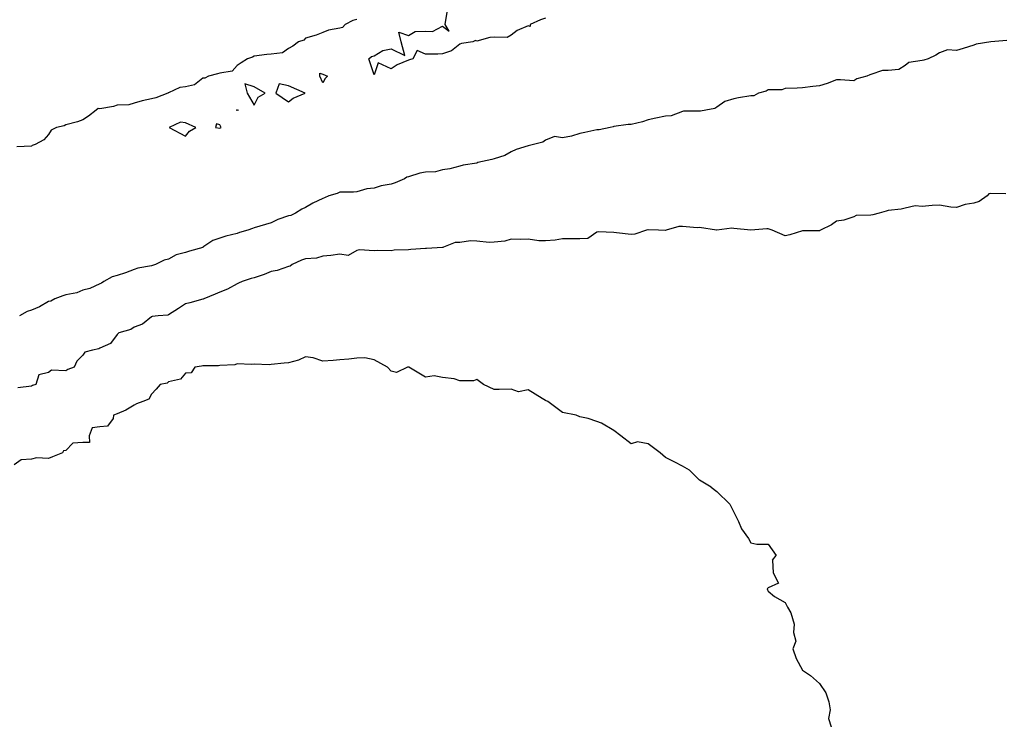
# Model space of a CAD drawing. Header units: inches. Extents: x 158323 to 160611, y 432808 to 437248.
# Tile 102 of 228: x 159449 to 159478, y 436757 to 436777. Entities that reach past the tile are written whole.
import ezdxf

# ---------------------------------------------------------------- set-up
doc = ezdxf.new("R2010")
doc.units = ezdxf.units.IN
doc.header["$MEASUREMENT"] = 0
for name, color, linetype, lineweight in [('Hoogtelijn-bestaand 5.00 M', 7, 'Continuous', 15), ('Hoogtelijn-bestaand 6.00 M', 7, 'Continuous', 15), ('Hoogtelijn-bestaand 7.00 M', 7, 'Continuous', 15), ('Hoogtelijn-bestaand 8.00 M', 7, 'Continuous', 15)]:
    doc.layers.add(name, color=color, linetype=linetype, lineweight=lineweight)

msp = doc.modelspace()

# ---------------------------------------------------------------- linework, layer by layer
at = {"layer": 'Hoogtelijn-bestaand 5.00 M', "color": 252, "linetype": 'Continuous', "lineweight": 25}
for p, q in [((159469.583, 436763.75, 5), (159469.75, 436763.62, 5)), ((159469.75, 436763.62, 5), (159470.135, 436763.25, 5)), ((159470.135, 436763.25, 5), (159470.25, 436763.019, 5)), ((159470.25, 436763.019, 5), (159470.39, 436762.75, 5)), ((159470.39, 436762.75, 5), (159470.469, 436762.531, 5)), ((159470.469, 436762.531, 5), (159470.675, 436762.25, 5)), ((159470.675, 436762.25, 5), (159470.75, 436762.125, 5)), ((159470.75, 436762.125, 5), (159470.917, 436762.083, 5)), ((159470.917, 436762.083, 5), (159471.25, 436762.083, 5)), ((159471.25, 436762.083, 5), (159471.487, 436761.75, 5)), ((159471.38, 436761.62, 5), (159471.487, 436761.75, 5)), ((159471.38, 436761.62, 5), (159471.401, 436761.25, 5))]:
    msp.add_line(p, q, dxfattribs=at)
for points in [[(159469.583, 436763.75, 5), (159469.25, 436763.956, 5), (159468.956, 436764.25, 5), (159468.75, 436764.365, 5), (159468.524, 436764.476, 5), (159468.25, 436764.617, 5), (159468.101, 436764.75, 5), (159467.75, 436765.01, 5), (159467.433, 436765.068, 5), (159467.25, 436765.015, 5), (159466.955, 436765.25, 5), (159466.75, 436765.407, 5), (159466.386, 436765.614, 5), (159466.25, 436765.667, 5), (159466, 436765.75, 5), (159465.75, 436765.804, 5), (159465.65, 436765.85, 5), (159465.25, 436765.926, 5), (159464.821, 436766.25, 5), (159464.75, 436766.279, 5), (159464.659, 436766.341, 5), (159464.25, 436766.586, 5), (159463.966, 436766.535, 5), (159463.75, 436766.606, 5), (159463.398, 436766.602, 5), (159463.25, 436766.597, 5), (159462.942, 436766.75, 5), (159462.75, 436766.893, 5), (159462.648, 436766.852, 5), (159462.25, 436766.857, 5), (159462.092, 436766.908, 5), (159461.75, 436766.948, 5), (159461.505, 436766.995, 5), (159461.25, 436766.958, 5), (159460.767, 436767.25, 5), (159460.75, 436767.254, 5), (159460.747, 436767.253, 5), (159460.722, 436767.25, 5), (159460.404, 436767.096, 5), (159460.25, 436767.138, 5), (159460.144, 436767.25, 5), (159459.75, 436767.47, 5), (159459.479, 436767.521, 5), (159459.25, 436767.518, 5), (159459.013, 436767.487, 5), (159458.75, 436767.469, 5), (159458.557, 436767.443, 5), (159458.25, 436767.424, 5), (159457.976, 436767.524, 5), (159457.75, 436767.551, 5), (159457.544, 436767.456, 5), (159457.25, 436767.38, 5), (159457.13, 436767.37, 5), (159456.75, 436767.326, 5), (159456.684, 436767.316, 5), (159456.25, 436767.343, 5), (159456.169, 436767.332, 5), (159455.75, 436767.346, 5), (159455.682, 436767.318, 5), (159455.25, 436767.305, 5), (159455.212, 436767.288, 5), (159454.75, 436767.288, 5), (159454.718, 436767.283, 5), (159454.52, 436767.25, 5), (159454.413, 436767.087, 5), (159454.25, 436767.081, 5), (159454.103, 436766.897, 5), (159453.75, 436766.821, 5), (159453.711, 436766.789, 5), (159453.506, 436766.75, 5), (159453.391, 436766.609, 5), (159453.25, 436766.468, 5), (159453.18, 436766.32, 5), (159453, 436766.25, 5), (159452.816, 436766.184, 5), (159452.75, 436766.14, 5), (159452.506, 436765.994, 5), (159452.25, 436765.888, 5), (159452.15, 436765.85, 5), (159452.14, 436765.75, 5), (159451.968, 436765.532, 5), (159451.75, 436765.515, 5), (159451.52, 436765.48, 5), (159451.434, 436765.25, 5), (159451.443, 436765.057, 5), (159451.25, 436765.053, 5), (159450.963, 436765.037, 5), (159450.75, 436764.823, 5), (159450.69, 436764.81, 5), (159450.654, 436764.75, 5), (159450.362, 436764.638, 5), (159450.25, 436764.586, 5), (159449.899, 436764.601, 5), (159449.75, 436764.571, 5), (159449.45, 436764.55, 5), (159449.25, 436764.402, 5)], [(159471.401, 436761.25, 5), (159471.555, 436760.945, 5), (159471.25, 436760.81, 5), (159471.223, 436760.777, 5), (159471.229, 436760.75, 5), (159471.25, 436760.717, 5), (159471.438, 436760.562, 5), (159471.75, 436760.382, 5), (159471.812, 436760.25, 5), (159471.917, 436760.083, 5), (159472.012, 436759.75, 5), (159471.989, 436759.511, 5), (159472.057, 436759.25, 5), (159471.971, 436759.029, 5), (159472.073, 436758.75, 5), (159472.25, 436758.407, 5), (159472.489, 436758.25, 5), (159472.75, 436758.019, 5), (159472.934, 436757.75, 5), (159473.019, 436757.481, 5), (159473.062, 436757.25, 5), (159473.007, 436756.994, 5), (159473.089, 436756.75, 5)]]:
    msp.add_polyline3d(points, dxfattribs=at)
at = {"layer": 'Hoogtelijn-bestaand 6.00 M', "color": 252, "linetype": 'Continuous', "lineweight": 25}
msp.add_polyline3d([(159478.187, 436772.313, 6), (159477.75, 436772.317, 6), (159477.691, 436772.309, 6), (159477.643, 436772.25, 6), (159477.409, 436772.091, 6), (159477.25, 436772.039, 6), (159477.005, 436771.995, 6), (159476.75, 436771.911, 6), (159476.578, 436771.922, 6), (159476.25, 436771.977, 6), (159476.034, 436771.966, 6), (159475.75, 436771.945, 6), (159475.54, 436771.96, 6), (159475.25, 436771.896, 6), (159475.136, 436771.864, 6), (159474.75, 436771.828, 6), (159474.693, 436771.807, 6), (159474.486, 436771.75, 6), (159474.305, 436771.695, 6), (159474.25, 436771.691, 6), (159473.824, 436771.676, 6), (159473.75, 436771.643, 6), (159473.455, 436771.546, 6), (159473.25, 436771.511, 6), (159473.097, 436771.403, 6), (159472.781, 436771.25, 6), (159472.761, 436771.239, 6), (159472.75, 436771.234, 6), (159472.269, 436771.231, 6), (159472.25, 436771.231, 6), (159471.883, 436771.117, 6), (159471.75, 436771.088, 6), (159471.369, 436771.25, 6), (159471.25, 436771.294, 6), (159471.208, 436771.292, 6), (159470.75, 436771.253, 6), (159470.746, 436771.254, 6), (159470.25, 436771.303, 6), (159470.193, 436771.308, 6), (159469.75, 436771.254, 6), (159469.746, 436771.254, 6), (159469.25, 436771.326, 6), (159469.179, 436771.321, 6), (159468.75, 436771.36, 6), (159468.644, 436771.356, 6), (159468.274, 436771.25, 6), (159468.259, 436771.241, 6), (159468.25, 436771.241, 6), (159468.05, 436771.25, 6), (159467.75, 436771.259, 6), (159467.742, 436771.258, 6), (159467.703, 436771.25, 6), (159467.362, 436771.138, 6), (159467.25, 436771.12, 6), (159466.826, 436771.174, 6), (159466.75, 436771.185, 6), (159466.295, 436771.205, 6), (159466.25, 436771.192, 6), (159465.988, 436771.012, 6), (159465.75, 436770.998, 6), (159465.505, 436770.995, 6), (159465.25, 436771.002, 6), (159465.038, 436770.962, 6), (159464.75, 436770.94, 6), (159464.562, 436770.938, 6), (159464.25, 436770.983, 6), (159464.022, 436770.978, 6), (159463.75, 436770.99, 6), (159463.568, 436770.932, 6), (159463.25, 436770.896, 6), (159463.109, 436770.891, 6), (159462.75, 436770.931, 6), (159462.565, 436770.935, 6), (159462.25, 436770.891, 6), (159462.113, 436770.887, 6), (159461.779, 436770.75, 6), (159461.758, 436770.742, 6), (159461.75, 436770.742, 6), (159461.281, 436770.719, 6), (159461.25, 436770.711, 6), (159460.818, 436770.682, 6), (159460.75, 436770.677, 6), (159460.334, 436770.666, 6), (159460.25, 436770.652, 6), (159459.839, 436770.661, 6), (159459.75, 436770.652, 6), (159459.326, 436770.674, 6), (159459.25, 436770.659, 6), (159458.991, 436770.509, 6), (159458.75, 436770.55, 6), (159458.492, 436770.508, 6), (159458.25, 436770.488, 6), (159458.066, 436770.434, 6), (159457.75, 436770.41, 6), (159457.63, 436770.37, 6), (159457.364, 436770.25, 6), (159457.304, 436770.196, 6), (159457.25, 436770.188, 6), (159456.923, 436770.077, 6), (159456.75, 436770.043, 6), (159456.539, 436769.961, 6), (159456.25, 436769.858, 6), (159456.165, 436769.835, 6), (159455.897, 436769.75, 6), (159455.797, 436769.703, 6), (159455.75, 436769.686, 6), (159455.474, 436769.526, 6), (159455.25, 436769.439, 6), (159455.117, 436769.383, 6), (159454.781, 436769.25, 6), (159454.761, 436769.239, 6), (159454.75, 436769.236, 6), (159454.372, 436769.128, 6), (159454.25, 436769.105, 6), (159454.039, 436768.961, 6), (159453.75, 436768.782, 6), (159453.732, 436768.768, 6), (159453.45, 436768.75, 6), (159453.272, 436768.728, 6), (159453.25, 436768.719, 6), (159452.994, 436768.506, 6), (159452.75, 436768.417, 6), (159452.648, 436768.352, 6), (159452.305, 436768.25, 6), (159452.273, 436768.227, 6), (159452.25, 436768.203, 6), (159452.055, 436767.945, 6), (159451.75, 436767.811, 6), (159451.716, 436767.784, 6), (159451.529, 436767.75, 6), (159451.312, 436767.688, 6), (159451.25, 436767.602, 6), (159451.071, 436767.429, 6), (159451.002, 436767.25, 6), (159450.814, 436767.186, 6), (159450.75, 436767.148, 6), (159450.338, 436767.162, 6), (159450.25, 436767.094, 6), (159449.968, 436767.032, 6), (159449.874, 436766.75, 6), (159449.786, 436766.714, 6), (159449.75, 436766.697, 6), (159449.355, 436766.645, 6)], dxfattribs=at)
at = {"layer": 'Hoogtelijn-bestaand 7.00 M', "color": 252, "linetype": 'Continuous', "lineweight": 25}
msp.add_polyline3d([(159478.217, 436776.783, 7), (159477.75, 436776.75, 7), (159477.318, 436776.682, 7), (159477.25, 436776.654, 7), (159476.946, 436776.554, 7), (159476.75, 436776.494, 7), (159476.486, 436776.514, 7), (159476.25, 436776.427, 7), (159476.146, 436776.354, 7), (159475.924, 436776.25, 7), (159475.793, 436776.208, 7), (159475.75, 436776.201, 7), (159475.354, 436776.146, 7), (159475.25, 436776.06, 7), (159475.061, 436775.939, 7), (159474.75, 436775.906, 7), (159474.591, 436775.909, 7), (159474.25, 436775.794, 7), (159474.217, 436775.783, 7), (159474.135, 436775.75, 7), (159473.836, 436775.664, 7), (159473.75, 436775.606, 7), (159473.36, 436775.64, 7), (159473.25, 436775.638, 7), (159472.971, 436775.529, 7), (159472.75, 436775.466, 7), (159472.557, 436775.443, 7), (159472.25, 436775.407, 7), (159472.102, 436775.398, 7), (159471.75, 436775.381, 7), (159471.651, 436775.349, 7), (159471.25, 436775.343, 7), (159471.188, 436775.312, 7), (159470.972, 436775.25, 7), (159470.828, 436775.172, 7), (159470.75, 436775.168, 7), (159470.388, 436775.112, 7), (159470.25, 436775.088, 7), (159469.99, 436775.01, 7), (159469.75, 436774.838, 7), (159469.696, 436774.804, 7), (159469.43, 436774.75, 7), (159469.273, 436774.728, 7), (159469.25, 436774.727, 7), (159468.78, 436774.72, 7), (159468.75, 436774.713, 7), (159468.417, 436774.583, 7), (159468.25, 436774.578, 7), (159467.977, 436774.523, 7), (159467.75, 436774.473, 7), (159467.583, 436774.417, 7), (159467.25, 436774.339, 7), (159467.169, 436774.331, 7), (159466.75, 436774.273, 7), (159466.732, 436774.268, 7), (159466.639, 436774.25, 7), (159466.318, 436774.182, 7), (159466.25, 436774.176, 7), (159465.904, 436774.097, 7), (159465.75, 436774.076, 7), (159465.508, 436773.992, 7), (159465.25, 436773.948, 7), (159465.02, 436773.98, 7), (159464.75, 436773.882, 7), (159464.677, 436773.823, 7), (159464.4, 436773.75, 7), (159464.281, 436773.719, 7), (159464.25, 436773.715, 7), (159463.896, 436773.605, 7), (159463.75, 436773.54, 7), (159463.566, 436773.434, 7), (159463.25, 436773.331, 7), (159463.185, 436773.315, 7), (159462.917, 436773.25, 7), (159462.779, 436773.221, 7), (159462.75, 436773.209, 7), (159462.353, 436773.147, 7), (159462.25, 436773.12, 7), (159461.963, 436773.037, 7), (159461.75, 436773.007, 7), (159461.544, 436772.957, 7), (159461.25, 436772.946, 7), (159461.083, 436772.917, 7), (159460.75, 436772.806, 7), (159460.703, 436772.797, 7), (159460.636, 436772.75, 7), (159460.37, 436772.63, 7), (159460.25, 436772.596, 7), (159459.959, 436772.541, 7), (159459.75, 436772.475, 7), (159459.541, 436772.459, 7), (159459.25, 436772.369, 7), (159459.145, 436772.355, 7), (159458.75, 436772.36, 7), (159458.676, 436772.324, 7), (159458.431, 436772.25, 7), (159458.303, 436772.197, 7), (159458.25, 436772.179, 7), (159457.962, 436772.038, 7), (159457.75, 436771.908, 7), (159457.64, 436771.86, 7), (159457.455, 436771.75, 7), (159457.317, 436771.683, 7), (159457.25, 436771.667, 7), (159456.938, 436771.562, 7), (159456.75, 436771.468, 7), (159456.586, 436771.414, 7), (159456.25, 436771.319, 7), (159456.2, 436771.3, 7), (159456.062, 436771.25, 7), (159455.821, 436771.179, 7), (159455.75, 436771.149, 7), (159455.424, 436771.076, 7), (159455.25, 436771.018, 7), (159455.049, 436770.951, 7), (159454.753, 436770.75, 7), (159454.751, 436770.749, 7), (159454.75, 436770.749, 7), (159454.362, 436770.638, 7), (159454.25, 436770.599, 7), (159453.974, 436770.526, 7), (159453.75, 436770.406, 7), (159453.624, 436770.376, 7), (159453.372, 436770.25, 7), (159453.28, 436770.22, 7), (159453.25, 436770.211, 7), (159452.859, 436770.141, 7), (159452.75, 436770.099, 7), (159452.496, 436770.004, 7), (159452.25, 436769.932, 7), (159452.111, 436769.889, 7), (159451.862, 436769.75, 7), (159451.793, 436769.708, 7), (159451.75, 436769.687, 7), (159451.456, 436769.544, 7), (159451.25, 436769.497, 7), (159451.074, 436769.426, 7), (159450.75, 436769.361, 7), (159450.665, 436769.335, 7), (159450.435, 436769.25, 7), (159450.321, 436769.179, 7), (159450.25, 436769.164, 7), (159449.989, 436769.011, 7), (159449.75, 436768.917, 7), (159449.623, 436768.877, 7), (159449.399, 436768.75, 7)], dxfattribs=at)
at = {"layer": 'Hoogtelijn-bestaand 8.00 M', "color": 252, "linetype": 'Continuous', "lineweight": 25}
for points in [[(159464.75, 436777.442, 8), (159464.609, 436777.391, 8), (159464.302, 436777.25, 8), (159464.302, 436777.198, 8), (159464.25, 436777.216, 8), (159463.924, 436777.076, 8), (159463.75, 436776.942, 8), (159463.63, 436776.87, 8), (159463.25, 436776.885, 8), (159463.127, 436776.873, 8), (159462.75, 436776.768, 8), (159462.711, 436776.789, 8), (159462.635, 436776.75, 8), (159462.301, 436776.699, 8), (159462.25, 436776.679, 8), (159462.014, 436776.486, 8), (159461.75, 436776.394, 8), (159461.614, 436776.386, 8), (159461.25, 436776.383, 8), (159461.005, 436776.495, 8), (159460.879, 436776.25, 8), (159460.782, 436776.218, 8), (159460.75, 436776.209, 8), (159460.421, 436776.079, 8), (159460.25, 436775.962, 8), (159459.868, 436776.132, 8), (159459.75, 436775.789, 8), (159459.596, 436776.25, 8), (159459.678, 436776.322, 8), (159459.75, 436776.341, 8), (159460.002, 436776.498, 8), (159460.25, 436776.548, 8), (159460.65, 436776.35, 8), (159460.536, 436776.75, 8), (159460.469, 436777.031, 8), (159460.75, 436776.932, 8), (159460.948, 436777.053, 8), (159461.25, 436777.058, 8), (159461.451, 436777.049, 8), (159461.75, 436777.209, 8), (159461.938, 436777.062, 8), (159461.821, 436777.25, 8), (159461.883, 436777.617, 8)], [(159459.25, 436777.401, 8), (159459.127, 436777.373, 8), (159458.909, 436777.25, 8), (159458.832, 436777.168, 8), (159458.75, 436777.149, 8), (159458.415, 436777.086, 8), (159458.25, 436777.021, 8), (159458.06, 436776.94, 8), (159457.75, 436776.85, 8), (159457.701, 436776.799, 8), (159457.54, 436776.75, 8), (159457.379, 436776.622, 8), (159457.25, 436776.55, 8), (159457.075, 436776.425, 8), (159456.75, 436776.388, 8), (159456.622, 436776.378, 8), (159456.25, 436776.333, 8), (159456.199, 436776.301, 8), (159456.054, 436776.25, 8), (159455.87, 436776.13, 8), (159455.75, 436776.057, 8), (159455.612, 436775.888, 8), (159455.25, 436775.832, 8), (159455.185, 436775.815, 8), (159454.917, 436775.75, 8), (159454.812, 436775.689, 8), (159454.75, 436775.686, 8), (159454.51, 436775.49, 8), (159454.25, 436775.437, 8), (159454.083, 436775.417, 8), (159453.75, 436775.258, 8), (159453.744, 436775.256, 8), (159453.728, 436775.25, 8), (159453.383, 436775.117, 8), (159453.25, 436775.081, 8), (159452.978, 436775.022, 8), (159452.75, 436774.96, 8), (159452.594, 436774.907, 8), (159452.25, 436774.903, 8), (159452.144, 436774.856, 8), (159451.75, 436774.794, 8), (159451.7, 436774.8, 8), (159451.643, 436774.75, 8), (159451.419, 436774.582, 8), (159451.25, 436774.466, 8), (159451.09, 436774.41, 8), (159450.75, 436774.323, 8), (159450.706, 436774.294, 8), (159450.485, 436774.25, 8), (159450.33, 436774.17, 8), (159450.25, 436774.039, 8), (159450.116, 436773.884, 8), (159449.857, 436773.75, 8), (159449.776, 436773.724, 8), (159449.75, 436773.705, 8), (159449.321, 436773.679, 8)]]:
    msp.add_polyline3d(points, dxfattribs=at)
for points in [[(159458.163, 436775.837, 8), (159458.25, 436775.8, 8), (159458.391, 436775.75, 8), (159458.323, 436775.677, 8), (159458.25, 436775.546, 8), (159458.169, 436775.75, 8)], [(159455.979, 436775.521, 8), (159456.042, 436775.25, 8), (159456.25, 436774.902, 8), (159456.37, 436775.131, 8), (159456.57, 436775.25, 8), (159456.25, 436775.436, 8)], [(159456.879, 436775.25, 8), (159457.25, 436774.998, 8), (159457.392, 436775.108, 8), (159457.74, 436775.25, 8), (159457.25, 436775.461, 8), (159456.976, 436775.524, 8)], [(159455.737, 436774.75, 8), (159455.74, 436774.76, 8), (159455.75, 436774.761, 8), (159455.783, 436774.75, 8), (159455.754, 436774.746, 8), (159455.75, 436774.742, 8)], [(159453.768, 436774.25, 8), (159454.25, 436773.995, 8), (159454.363, 436774.137, 8), (159454.545, 436774.25, 8), (159454.25, 436774.383, 8), (159454.101, 436774.399, 8)], [(159455.125, 436774.25, 8), (159455.25, 436774.228, 8), (159455.267, 436774.233, 8), (159455.292, 436774.25, 8), (159455.25, 436774.321, 8), (159455.15, 436774.35, 8)]]:
    msp.add_polyline3d(points, close=True, dxfattribs=at)

doc.saveas('drawing.dxf')
